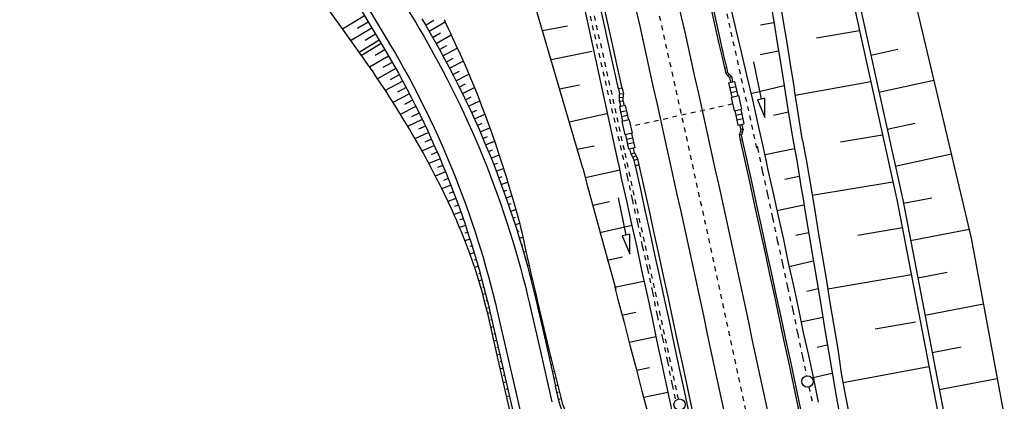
# Model space of a CAD drawing. Extents: x 445979 to 446615, y 447871 to 449065.
# Tile 28 of 47: x 446123 to 446227, y 448620 to 448660. Entities that reach past the tile are written whole.
import ezdxf

# ---------------------------------------------------------------- set-up
doc = ezdxf.new("R2010")
doc.units = 0
doc.header["$LTSCALE"] = 2
doc.header["$MEASUREMENT"] = 0
for name, pattern in [('ACAD_ISO03W100', [0.5, 0.25, -0.25]), ('ACAD_ISO10W100W', [0.5, 0.25, -0.25]), ('AUSGEZOGEN', [0]), ('STRICHLINIEX2', [0.5, 0.25, -0.25])]:
    doc.linetypes.add(name, pattern=pattern)
for name, color, linetype in [('BOESCHG', 250, 'AUSGEZOGEN'), ('DB-Bahnachse', 7, 'CONTINUOUS'), ('DB-Boeschungen', 15, 'CONTINUOUS'), ('DB-Gleisachse', 7, 'CONTINUOUS'), ('DB-Kabelanlagen', 15, 'CONTINUOUS'), ('DB-Tiefenentwässerung', 15, 'CONTINUOUS'), ('DB-Wegboeschungen', 15, 'CONTINUOUS'), ('DB-Wege', 15, 'CONTINUOUS'), ('DB-Wendeplatz', 15, 'CONTINUOUS'), ('FBRTOP', 250, 'AUSGEZOGEN')]:
    doc.layers.add(name, color=color, linetype=linetype)

msp = doc.modelspace()

# ---------------------------------------------------------------- linework, layer by layer
at = {"layer": 'BOESCHG'}
for p, q in [((446212.36, 448658.48), (446212.37, 448658.48)), ((446212.91, 448656.01), (446215.77, 448656.64)), ((446213.23, 448654.57), (446213.23, 448654.57)), ((446213.77, 448652.11), (446219.56, 448653.38)), ((446214.09, 448650.67), (446214.09, 448650.67)), ((446214.64, 448648.2), (446217.56, 448648.85)), ((446214.95, 448646.76), (446214.96, 448646.76)), ((446215.5, 448644.29), (446221.41, 448645.6)), ((446215.82, 448642.85), (446215.82, 448642.85)), ((446216.35, 448640.39), (446219.36, 448640.96)), ((446216.63, 448638.94), (446216.63, 448638.94)), ((446217.11, 448636.46), (446223.29, 448637.65)), ((446217.39, 448635.01), (446217.39, 448635.01)), ((446217.86, 448632.53), (446220.97, 448633.13)), ((446218.14, 448631.08), (446218.14, 448631.08)), ((446218.62, 448628.6), (446224.8, 448629.79)), ((446218.9, 448627.15), (446218.9, 448627.15)), ((446219.37, 448624.67), (446222.45, 448625.27)), ((446219.65, 448623.23), (446219.65, 448623.23)), ((446220.13, 448620.75), (446226.25, 448621.92))]:
    msp.add_line(p, q, dxfattribs=at)
msp.add_lwpolyline([(446201.06, 448731.79), (446201.49, 448729.54), (446223.51, 448636.73), (446233.85, 448580.95), (446242.62, 448531.65), (446255.08, 448476.3)], dxfattribs=at)
at = {"layer": 'BOESCHG', "flags": 128}
for points in [[(446196.51, 448730.22), (446216.28, 448640.75), (446228.17, 448578.96), (446238.48, 448528.55), (446257.78, 448440.6), (446265.04, 448405.03), (446271.5, 448372.69), (446274.57, 448361.77), (446279.27, 448328.39), (446287.84, 448266.23), (446290, 448243.41), (446293.25, 448226.86), (446299.25, 448185.98), (446305.08, 448143.13), (446310.66, 448103.89)], [(446195.93, 448730.07), (446215.7, 448640.62), (446227.58, 448578.84), (446237.89, 448528.42), (446257.19, 448440.47), (446264.06, 448404.83), (446270.52, 448372.5), (446271.63, 448361.22), (446277.3, 448328.08), (446287.05, 448266.12), (446289.2, 448243.33), (446292.27, 448226.67), (446298.26, 448185.83), (446304.28, 448143.02), (446309.87, 448103.78)]]:
    msp.add_lwpolyline(points, dxfattribs=at)
at = {"layer": 'DB-Bahnachse', "linetype": 'ACAD_ISO10W100W'}
msp.add_arc((442204.5, 447766.86), 4085, 12.03454, 12.68935, dxfattribs=at)
at = {"layer": 'DB-Boeschungen', "linetype": 'Continuous'}
for p, q in [((446186.3, 448644.58), (446180.1, 448673.19)), ((446182.53, 448644.1), (446176.09, 448666.16)), ((446178.3, 448658.61), (446180.92, 448659.11)), ((446202.7, 448659.43), (446201.28, 448659.16)), ((446211.73, 448658.57), (446207.18, 448657.8)), ((446179.19, 448655.54), (446183.52, 448656.42)), ((446203.18, 448656.43), (446201.23, 448656.03)), ((446180.09, 448652.45), (446182.19, 448652.88)), ((446203.77, 448652.76), (446200.27, 448651.92)), ((446205.7, 448647.02), (446204.86, 448652.33)), ((446212.91, 448653.21), (446204.95, 448651.77)), ((446181.11, 448648.98), (446185.06, 448649.86)), ((446204.22, 448649.98), (446202.65, 448649.64)), ((446181.95, 448646.1), (446183.74, 448646.45))]:
    msp.add_line(p, q, dxfattribs=at)
for points in [[(446199.3, 448676.23), (446199.89, 448674.34), (446200.62, 448671.95), (446201.03, 448669.47), (446201.43, 448666.99), (446201.83, 448664.51), (446202.27, 448662.04), (446202.68, 448659.56), (446203.08, 448657.08), (446203.48, 448654.6), (446203.88, 448652.12), (446204.28, 448649.64), (446204.68, 448647.16), (446205.13, 448644.7)], [(446200.29, 448676.41), (446200.85, 448674.6), (446201.6, 448672.16), (446202, 448669.68), (446202.4, 448667.2), (446202.81, 448664.72), (446203.25, 448662.25), (446203.65, 448659.77), (446204.05, 448657.29), (446204.46, 448654.81), (446204.86, 448652.33)], [(446194.78, 448675.41), (446195.26, 448673.27), (446195.85, 448670.84), (446196.44, 448668.41), (446196.99, 448665.97), (446197.58, 448663.54), (446198.13, 448661.1), (446198.67, 448658.66), (446199.28, 448656.18), (446199.83, 448653.74), (446200.42, 448651.31), (446200.96, 448648.87), (446201.51, 448646.42), (446201.88, 448644.76)], [(446214.16, 448647.56), (446209.71, 448646.82)], [(446201.76, 448645.52), (446204.85, 448646.16)], [(446205.7, 448647.02), (446206.13, 448644.81), (446206.54, 448642.34), (446206.96, 448639.83), (446207.37, 448637.36), (446207.78, 448634.89), (446208.2, 448632.42), (446208.61, 448629.95), (446209.02, 448627.49), (446209.43, 448625.02), (446209.8, 448622.49), (446210.26, 448620.03), (446210.72, 448617.57)], [(446182.53, 448644.1), (446183.01, 448642.3), (446183.67, 448639.86), (446184.33, 448637.47), (446184.37, 448637.28)], [(446186.3, 448644.58), (446186.6, 448643.05), (446187.15, 448640.65), (446187.66, 448638.2), (446188.22, 448635.75), (446188.73, 448633.34), (446189.29, 448630.89), (446189.8, 448628.44), (446190.31, 448625.98), (446190.82, 448623.58), (446191.38, 448621.13), (446191.89, 448618.67), (446192.39, 448616.27), (446192.91, 448613.81), (446193.47, 448611.36), (446193.98, 448608.91), (446194.48, 448606.5), (446194.99, 448604.05), (446195.22, 448602.95)], [(446201.88, 448644.76), (446202.06, 448643.89), (446202.62, 448641.45), (446203.13, 448639.04), (446203.69, 448636.59), (446204.2, 448634.13), (446204.76, 448631.69), (446205.27, 448629.23), (446205.78, 448626.78), (446206.35, 448624.33), (446206.86, 448621.87), (446207.37, 448619.42)], [(446205.13, 448644.7), (446205.53, 448642.21), (446205.77, 448640.87)], [(446186.44, 448643.89), (446182.81, 448643.08)], [(446205.37, 448643.2), (446203.85, 448642.91)], [(446206.73, 448641.26), (446215.25, 448642.66)], [(446205.77, 448640.87), (446205.97, 448639.65), (446206.39, 448637.18), (446206.8, 448634.67), (446207.22, 448632.2), (446207.63, 448629.73), (446208.04, 448627.26), (446208.45, 448624.79), (446208.87, 448622.33), (446209.28, 448619.86), (446209.74, 448617.4)], [(446183.58, 448640.2), (446185.35, 448640.58)], [(446203, 448639.63), (446205.85, 448640.24)], [(446184.23, 448637.84), (446184.35, 448637.42), (446184.99, 448635), (446185.68, 448632.6), (446186.03, 448631.29)], [(446187.73, 448638.05), (446184.35, 448637.28)], [(446216.24, 448637.8), (446211.55, 448636.98)], [(446206.37, 448637.28), (446205, 448637.01)], [(446185.12, 448634.4), (446186.74, 448634.75)], [(446204.3, 448633.74), (446206.85, 448634.32)], [(446208.38, 448631.39), (446217.19, 448632.87)], [(446188.98, 448632.16), (446185.88, 448631.52)], [(446185.9, 448631.52), (446186.24, 448630.26), (446186.9, 448627.82), (446187.51, 448625.43), (446188.17, 448622.99), (446188.77, 448620.6), (446189.43, 448618.16), (446190.04, 448615.72), (446190.6, 448613.32), (446191.21, 448610.88), (446191.76, 448608.48), (446192.37, 448606.03), (446192.93, 448603.63), (446193.3, 448602.14)], [(446207.37, 448631.36), (446206.15, 448631.1)], [(446186.66, 448628.6), (446188.13, 448628.93)], [(446205.54, 448627.9), (446207.85, 448628.4)], [(446217.64, 448627.87), (446213.38, 448627.13)], [(446190.27, 448626.33), (446187.42, 448625.72)], [(446208.32, 448625.43), (446207.24, 448625.2)], [(446209.99, 448621.51), (446219.05, 448623.18)], [(446188.19, 448622.79), (446189.57, 448623.07)], [(446206.84, 448622.02), (446208.8, 448622.47)], [(446191.51, 448620.44), (446188.96, 448619.92)]]:
    msp.add_lwpolyline(points, dxfattribs=at)
at = {"layer": 'DB-Gleisachse', "linetype": 'Continuous'}
for radius in [4087.25, 4082.75]:
    msp.add_arc((442204.5, 447766.86), radius, 11.34593, 12.83171, dxfattribs=at)
at = {"layer": 'DB-Kabelanlagen', "linetype": 'Continuous'}
for p, q in [((446197.49, 448654.67), (446197.69, 448654.72)), ((446197.49, 448654.67), (446197.62, 448654.08)), ((446197.69, 448654.72), (446197.81, 448654.18)), ((446197.62, 448654.08), (446197.81, 448654.18)), ((446198.02, 448653.64), (446197.62, 448654.08)), ((446198.21, 448653.74), (446197.81, 448654.18)), ((446197.99, 448653.98), (446197.84, 448653.84)), ((446198.21, 448653.74), (446198.02, 448653.64)), ((446198.02, 448653.64), (446198.13, 448653.15)), ((446198.21, 448653.74), (446198.33, 448653.2)), ((446186.69, 448652.53), (446186.3, 448652.44)), ((446186.3, 448652.44), (446186.42, 448651.9)), ((446186.69, 448652.53), (446186.82, 448651.93)), ((446197.91, 448653.1), (446198.55, 448653.24)), ((446197.91, 448653.1), (446198.25, 448651.58)), ((446198.03, 448652.56), (446198.67, 448652.7)), ((446198.55, 448653.24), (446198.88, 448651.72)), ((446186.39, 448651.13), (446186.42, 448651.9)), ((446186.81, 448651.52), (446186.41, 448651.54)), ((446186.82, 448651.93), (446186.42, 448651.9)), ((446186.79, 448651.16), (446186.82, 448651.93)), ((446198.14, 448652.07), (446198.78, 448652.21)), ((446198.18, 448651.56), (446198.96, 448651.74)), ((446198.18, 448651.56), (446198.49, 448650.15)), ((446198.96, 448651.74), (446199.27, 448650.32)), ((446186.79, 448651.16), (446186.39, 448651.13)), ((446186.39, 448651.13), (446186.51, 448650.58)), ((446187.02, 448650.7), (446186.39, 448650.56)), ((446186.39, 448650.56), (446186.72, 448649.03)), ((446186.79, 448651.16), (446186.9, 448650.67)), ((446187.02, 448650.7), (446187.36, 448649.17)), ((446198.49, 448650.15), (446199.27, 448650.32)), ((446199.2, 448650.31), (446199.53, 448648.78)), ((446187.14, 448650.15), (446186.51, 448650.01)), ((446187.25, 448649.66), (446186.62, 448649.52)), ((446187.43, 448649.19), (446186.65, 448649.02)), ((446187.43, 448649.19), (446187.74, 448647.77)), ((446198.56, 448650.16), (446198.9, 448648.64)), ((446198.67, 448649.68), (446199.31, 448649.82)), ((446198.78, 448649.19), (446199.41, 448649.33)), ((446186.65, 448649.02), (446186.96, 448647.6)), ((446198.9, 448648.64), (446199.53, 448648.78)), ((446199.22, 448648.2), (446199.05, 448647.64)), ((446199.22, 448648.2), (446199.11, 448648.69)), ((446199.22, 448648.2), (446199.44, 448648.19)), ((446199.44, 448648.19), (446199.26, 448647.62)), ((446199.44, 448648.19), (446199.32, 448648.73)), ((446187.74, 448647.77), (446186.96, 448647.6)), ((446187.04, 448647.62), (446187.37, 448646.09)), ((446187.78, 448647.27), (446187.14, 448647.13)), ((446187.67, 448647.76), (446188.01, 448646.23)), ((446199.18, 448647.04), (446199.05, 448647.64)), ((446199.05, 448647.64), (446199.26, 448647.62)), ((446199.34, 448647.88), (446199.14, 448647.94)), ((446199.18, 448647.04), (446199.38, 448647.08)), ((446199.38, 448647.08), (446199.26, 448647.62)), ((446187.89, 448646.78), (446187.25, 448646.64)), ((446188.01, 448646.23), (446187.37, 448646.09)), ((446187.62, 448645.58), (446187.5, 448646.12)), ((446187.99, 448645.72), (446187.89, 448646.21)), ((446187.99, 448645.72), (446187.62, 448645.58)), ((446187.62, 448645.58), (446187.97, 448644.89)), ((446188.16, 448645.4), (446187.81, 448645.21)), ((446188.35, 448645.03), (446187.97, 448644.89)), ((446187.99, 448645.72), (446188.35, 448645.03)), ((446188.48, 448644.44), (446188.35, 448645.03)), ((446188.09, 448644.35), (446187.97, 448644.89)), ((446188.48, 448644.44), (446188.09, 448644.35))]:
    msp.add_line(p, q, dxfattribs=at)
at = {"layer": 'DB-Kabelanlagen', "linetype": 'STRICHLINIEX2'}
msp.add_line((446198.33, 448650.86), (446187.58, 448648.48), dxfattribs=at)
at = {"layer": 'DB-Kabelanlagen', "linetype": 'Continuous'}
for centre, radius, start, end in [((446636.69, 448758.34), 451.27, 190.638, 193.281), ((446637.17, 448758.45), 451.56, 190.6388, 193.2806), ((442204.5, 447766.86), 4079.1, 12.53889, 12.83171), ((442204.5, 447766.86), 4079.5, 12.53888, 12.83171), ((442204.5, 447766.86), 4090.71, 11.34593, 12.42582), ((442204.5, 447766.86), 4090.5, 11.34593, 12.42582), ((442204.5, 447766.86), 4079.1, 11.34593, 12.42246), ((442204.5, 447766.86), 4079.5, 11.34593, 12.42246)]:
    msp.add_arc(centre, radius, start, end, dxfattribs=at)
at = {"layer": 'DB-Tiefenentwässerung', "linetype": 'STRICHLINIEX2'}
msp.add_lwpolyline([(446180.36, 448672.78), (446187.23, 448643.23), (446187.74, 448640.78), (446188.3, 448638.33), (446188.81, 448635.87), (446189.37, 448633.47), (446189.88, 448631.02), (446190.39, 448628.56), (446190.94, 448626.16), (446191.46, 448623.71), (446191.97, 448621.25), (446192.31, 448619.58)], dxfattribs=at)
at = {"layer": 'DB-Tiefenentwässerung', "linetype": 'Continuous'}
for points in [[(446200.54, 448655.3), (446201.35, 448651.38), (446200.95, 448651.3), (446201.75, 448649.42), (446201.74, 448651.46), (446201.35, 448651.38)], [(446186.28, 448640.95), (446187.09, 448637.03), (446186.7, 448636.95), (446187.49, 448635.08), (446187.48, 448637.12), (446187.09, 448637.03)]]:
    msp.add_lwpolyline(points, dxfattribs=at)
at = {"layer": 'DB-Tiefenentwässerung', "linetype": 'ACAD_ISO03W100'}
for points in [[(446200.94, 448646.42), (446200.96, 448646.22), (446201.47, 448643.77), (446202.03, 448641.32), (446202.55, 448638.86), (446203.05, 448636.46), (446203.61, 448634.01), (446204.12, 448631.55), (446204.68, 448629.11), (446205.2, 448626.65), (446205.71, 448624.2), (446206.12, 448622.2)], [(446206.38, 448621.03), (446206.78, 448619.29)]]:
    msp.add_lwpolyline(points, dxfattribs=at)
at = {"layer": 'DB-Tiefenentwässerung', "linetype": 'Continuous'}
for centre in [(446206.24, 448621.61), (446192.75, 448619.17)]:
    msp.add_circle(centre, 0.6, dxfattribs=at)
at = {"layer": 'DB-Tiefenentwässerung', "linetype": 'ACAD_ISO03W100'}
for radius, start, end in [(4091.85, 12.4089, 12.82687), (4078.15, 12.44814, 12.82926), (4078.15, 12.07093, 12.44814)]:
    msp.add_arc((442204.64, 447766.93), radius, start, end, dxfattribs=at)
at = {"layer": 'DB-Wegboeschungen', "linetype": 'Continuous'}
for p, q in [((446159.51, 448660.15), (446157.18, 448658.74)), ((446165.94, 448659.17), (446166.81, 448659.68)), ((446160.29, 448658.86), (446158.05, 448657.51)), ((446159.9, 448659.5), (446158.76, 448658.81)), ((446166.32, 448658.53), (446168.01, 448659.51)), ((446161.06, 448657.58), (446158.93, 448656.29)), ((446160.68, 448658.22), (446159.58, 448657.56)), ((446166.69, 448657.88), (446167.51, 448658.36)), ((446167.06, 448657.24), (446168.65, 448658.14)), ((446161.28, 448657.22), (446159.17, 448655.95)), ((446161.67, 448656.57), (446160.64, 448655.96)), ((446167.42, 448656.59), (446168.19, 448657.02)), ((446167.78, 448655.94), (446169.29, 448656.76)), ((446162.05, 448655.91), (446160.04, 448654.74)), ((446168.13, 448655.28), (446168.87, 448655.68)), ((446168.48, 448654.63), (446169.92, 448655.39)), ((446162.81, 448654.59), (446160.87, 448653.51)), ((446162.43, 448655.25), (446161.44, 448654.69)), ((446168.82, 448653.97), (446169.53, 448654.33)), ((446163.17, 448653.93), (446162.23, 448653.41)), ((446169.16, 448653.31), (446170.52, 448653.99)), ((446163.54, 448653.27), (446161.69, 448652.27)), ((446163.89, 448652.6), (446163, 448652.12)), ((446169.5, 448652.64), (446170.16, 448652.97)), ((446169.83, 448651.97), (446171.1, 448652.6)), ((446164.25, 448651.93), (446162.49, 448651.01)), ((446164.59, 448651.26), (446163.74, 448650.82)), ((446170.15, 448651.3), (446170.77, 448651.6)), ((446164.94, 448650.58), (446163.28, 448649.74)), ((446170.47, 448650.63), (446171.66, 448651.19)), ((446170.79, 448649.95), (446171.36, 448650.22)), ((446165.61, 448649.22), (446164.06, 448648.48)), ((446165.27, 448649.9), (446164.47, 448649.51)), ((446171.1, 448649.28), (446172.2, 448649.78)), ((446165.93, 448648.53), (446165.19, 448648.19)), ((446171.41, 448648.6), (446171.93, 448648.83)), ((446171.71, 448647.91), (446172.72, 448648.36)), ((446166.25, 448647.85), (446164.82, 448647.19)), ((446166.57, 448647.16), (446165.88, 448646.85)), ((446172, 448647.23), (446172.49, 448647.44)), ((446166.88, 448646.48), (446165.56, 448645.89)), ((446172.29, 448646.54), (446173.22, 448646.93)), ((446172.58, 448645.85), (446173.02, 448646.04)), ((446167.48, 448645.09), (446166.28, 448644.58)), ((446167.18, 448645.79), (446166.55, 448645.51)), ((446172.86, 448645.16), (446173.71, 448645.5)), ((446167.77, 448644.39), (446167.2, 448644.16)), ((446173.14, 448644.47), (446173.54, 448644.63)), ((446173.41, 448643.77), (446174.17, 448644.07)), ((446168.06, 448643.7), (446166.98, 448643.26)), ((446168.34, 448643), (446167.83, 448642.79)), ((446173.68, 448643.08), (446174.04, 448643.21)), ((446168.62, 448642.29), (446167.66, 448641.92)), ((446173.94, 448642.38), (446174.61, 448642.62)), ((446169.16, 448640.89), (446168.31, 448640.57)), ((446168.89, 448641.59), (446168.44, 448641.42)), ((446174.19, 448641.67), (446174.51, 448641.79)), ((446174.44, 448640.97), (446175.04, 448641.18)), ((446169.42, 448640.18), (446169.02, 448640.04)), ((446174.69, 448640.26), (446174.97, 448640.36)), ((446169.67, 448639.47), (446168.94, 448639.21)), ((446169.92, 448638.76), (446169.58, 448638.64)), ((446174.93, 448639.55), (446175.46, 448639.73)), ((446175.17, 448638.84), (446175.42, 448638.93)), ((446170.16, 448638.05), (446169.52, 448637.83)), ((446175.4, 448638.13), (446175.87, 448638.28)), ((446170.4, 448637.33), (446170.1, 448637.24)), ((446175.62, 448637.42), (446175.83, 448637.49)), ((446175.84, 448636.7), (446176.21, 448636.82)), ((446170.63, 448636.62), (446170.08, 448636.44)), ((446170.86, 448635.9), (446170.61, 448635.82)), ((446176.06, 448635.99), (446176.22, 448636.03)), ((446171.08, 448635.18), (446170.62, 448635.04)), ((446176.27, 448635.27), (446176.54, 448635.35)), ((446171.3, 448634.46), (446171.08, 448634.4)), ((446171.51, 448633.74), (446171.11, 448633.63)), ((446176.47, 448634.55), (446176.59, 448634.58)), ((446176.67, 448633.83), (446176.86, 448633.88)), ((446171.71, 448633.02), (446171.53, 448632.97)), ((446176.87, 448633.1), (446176.95, 448633.12)), ((446171.91, 448632.29), (446171.57, 448632.2)), ((446172.1, 448631.57), (446171.94, 448631.52)), ((446177.06, 448632.38), (446177.2, 448632.41)), ((446177.24, 448631.65), (446177.31, 448631.67)), ((446172.29, 448630.84), (446171.98, 448630.76)), ((446177.42, 448630.92), (446177.55, 448630.95)), ((446172.47, 448630.11), (446172.32, 448630.07)), ((446177.59, 448630.19), (446177.65, 448630.21)), ((446177.65, 448629.97), (446177.77, 448630)), ((446172.65, 448629.38), (446172.35, 448629.31)), ((446172.77, 448628.84), (446172.48, 448628.77)), ((446177.81, 448629.24), (446177.88, 448629.25)), ((446177.98, 448628.51), (446178.11, 448628.54)), ((446172.94, 448628.11), (446172.79, 448628.08)), ((446173.11, 448627.38), (446172.81, 448627.31)), ((446178.15, 448627.78), (446178.22, 448627.79)), ((446173.28, 448626.65), (446173.13, 448626.61)), ((446178.32, 448627.05), (446178.46, 448627.08)), ((446178.49, 448626.31), (446178.56, 448626.33)), ((446173.45, 448625.92), (446173.14, 448625.85)), ((446178.66, 448625.58), (446178.8, 448625.62)), ((446173.62, 448625.19), (446173.46, 448625.15)), ((446173.79, 448624.46), (446173.47, 448624.38)), ((446178.83, 448624.85), (446178.9, 448624.87)), ((446173.96, 448623.73), (446173.8, 448623.69)), ((446179, 448624.12), (446179.16, 448624.16)), ((446179.17, 448623.39), (446179.26, 448623.41)), ((446174.13, 448623), (446173.8, 448622.92)), ((446174.29, 448622.27), (446174.13, 448622.23)), ((446179.33, 448622.66), (446179.53, 448622.71)), ((446174.46, 448621.53), (446174.14, 448621.46)), ((446179.5, 448621.93), (446179.61, 448621.95)), ((446179.67, 448621.2), (446179.9, 448621.25)), ((446174.63, 448620.8), (446174.47, 448620.77)), ((446174.8, 448620.07), (446174.48, 448620))]:
    msp.add_line(p, q, dxfattribs=at)
for points in [[(446150.89, 448667.47), (446151.4, 448666.8), (446157.25, 448658.65), (446159.15, 448655.97)], [(446167.9, 448659.75), (446168.12, 448659.28), (446168.35, 448658.8), (446168.57, 448658.33), (446168.78, 448657.85), (446169, 448657.37), (446169.22, 448656.9), (446169.45, 448656.43), (446169.88, 448655.48), (446170.09, 448655.01), (446170.3, 448654.53), (446170.7, 448653.57), (446171.1, 448652.6), (446171.49, 448651.64), (446171.86, 448650.67), (446172.23, 448649.69), (446172.59, 448648.72), (446172.94, 448647.74), (446173.11, 448647.25), (446173.28, 448646.76), (446173.62, 448645.78), (446173.94, 448644.79), (446174.1, 448644.3), (446174.25, 448643.81), (446174.41, 448643.31), (446174.55, 448642.82), (446174.85, 448641.83), (446175.14, 448640.84), (446175.29, 448640.34), (446175.43, 448639.85), (446175.58, 448639.35), (446175.72, 448638.86), (446175.85, 448638.36), (446175.97, 448637.86), (446176.09, 448637.35), (446176.2, 448636.85), (446176.31, 448636.35), (446176.43, 448635.84), (446176.65, 448634.84), (446176.87, 448633.83), (446176.98, 448633.33), (446177.1, 448632.83), (446177.22, 448632.33), (446177.34, 448631.83), (446177.58, 448630.83), (446177.77, 448630)], [(446159.15, 448655.97), (446159.36, 448655.69), (446159.56, 448655.41), (446159.84, 448655.02), (446160.11, 448654.63), (446160.38, 448654.24), (446160.65, 448653.84), (446161.18, 448653.05), (446161.71, 448652.25), (446162.22, 448651.44), (446162.73, 448650.63), (446162.98, 448650.22), (446163.23, 448649.81), (446163.49, 448649.41), (446163.74, 448649), (446164.24, 448648.17), (446164.73, 448647.35), (446165.21, 448646.51), (446165.69, 448645.67), (446166.15, 448644.82), (446166.61, 448643.97), (446167.05, 448643.12), (446167.49, 448642.25), (446167.92, 448641.38), (446168.34, 448640.51), (446168.75, 448639.63), (446168.95, 448639.19), (446169.14, 448638.74), (446169.51, 448637.85), (446169.7, 448637.4), (446169.88, 448636.95), (446170.06, 448636.5), (446170.23, 448636.05), (446170.58, 448635.14), (446170.91, 448634.22), (446171.22, 448633.3), (446171.51, 448632.38), (446171.79, 448631.44), (446171.92, 448630.97), (446172.04, 448630.51), (446172.29, 448629.56), (446172.48, 448628.78)], [(446177.77, 448630), (446178.96, 448624.97), (446180.3, 448619.65)], [(446172.48, 448628.78), (446173.62, 448623.74), (446175.86, 448613.99), (446177.44, 448607.53)]]:
    msp.add_lwpolyline(points, dxfattribs=at)
at = {"layer": 'DB-Wege', "linetype": 'Continuous'}
for points in [[(446159.16, 448668.96), (446163.21, 448662.24), (446164.91, 448659.44)], [(446154.68, 448668.15), (446159.57, 448660.05), (446161.27, 448657.24)], [(446155.47, 448668.3), (446160.22, 448660.44), (446161.91, 448657.63)], [(446165.55, 448659.82), (446165.93, 448659.19), (446166.45, 448658.31), (446166.96, 448657.42), (446167.46, 448656.52), (446167.95, 448655.62), (446168.43, 448654.72), (446168.91, 448653.81), (446169.37, 448652.9), (446169.83, 448651.98), (446170.27, 448651.05), (446170.71, 448650.13), (446171.14, 448649.2), (446171.56, 448648.26), (446171.96, 448647.32), (446172.36, 448646.38), (446172.75, 448645.43), (446173.14, 448644.48), (446173.51, 448643.52), (446173.87, 448642.56), (446174.22, 448641.6), (446174.56, 448640.63), (446174.89, 448639.66), (446175.22, 448638.69), (446175.53, 448637.72), (446175.83, 448636.74), (446176.13, 448635.75), (446176.41, 448634.77), (446176.69, 448633.78), (446176.95, 448632.79), (446177.2, 448631.8), (446177.45, 448630.8), (446177.64, 448629.97)], [(446164.91, 448659.44), (446165.28, 448658.81), (446165.8, 448657.93), (446166.3, 448657.05), (446166.8, 448656.16), (446167.29, 448655.27), (446167.77, 448654.37), (446168.24, 448653.47), (446168.7, 448652.56), (446169.15, 448651.65), (446169.6, 448650.73), (446170.03, 448649.81), (446170.45, 448648.89), (446170.87, 448647.96), (446171.28, 448647.02), (446171.67, 448646.09), (446172.06, 448645.15), (446172.44, 448644.2), (446172.81, 448643.25), (446173.16, 448642.3), (446173.51, 448641.35), (446173.85, 448640.39), (446174.18, 448639.42), (446174.5, 448638.46), (446174.82, 448637.49), (446175.12, 448636.52), (446175.41, 448635.54), (446175.69, 448634.57), (446175.96, 448633.59), (446176.22, 448632.6), (446176.48, 448631.62), (446176.72, 448630.63), (446176.91, 448629.8)], [(446161.91, 448657.63), (446162.27, 448657.02), (446162.77, 448656.17), (446163.26, 448655.32), (446163.74, 448654.46), (446164.21, 448653.6), (446164.67, 448652.73), (446165.13, 448651.86), (446165.57, 448650.99), (446166.01, 448650.11), (446166.44, 448649.22), (446166.86, 448648.33), (446167.27, 448647.44), (446167.67, 448646.54), (446168.06, 448645.64), (446168.44, 448644.74), (446168.82, 448643.83), (446169.18, 448642.92), (446169.54, 448642), (446169.88, 448641.08), (446170.22, 448640.16), (446170.55, 448639.23), (446170.87, 448638.31), (446171.18, 448637.37), (446171.48, 448636.44), (446171.77, 448635.5), (446172.05, 448634.56), (446172.32, 448633.61), (446172.58, 448632.67), (446172.84, 448631.72), (446173.08, 448630.77), (446173.32, 448629.81), (446173.5, 448629.02)], [(446161.27, 448657.24), (446161.63, 448656.64), (446162.12, 448655.8), (446162.61, 448654.95), (446163.08, 448654.1), (446163.55, 448653.24), (446164.01, 448652.38), (446164.46, 448651.52), (446164.9, 448650.65), (446165.34, 448649.78), (446165.76, 448648.9), (446166.18, 448648.02), (446166.58, 448647.13), (446166.98, 448646.24), (446167.37, 448645.35), (446167.75, 448644.45), (446168.12, 448643.55), (446168.48, 448642.64), (446168.84, 448641.73), (446169.18, 448640.82), (446169.52, 448639.91), (446169.84, 448638.99), (446170.16, 448638.07), (446170.46, 448637.14), (446170.76, 448636.21), (446171.05, 448635.28), (446171.33, 448634.35), (446171.6, 448633.41), (446171.86, 448632.47), (446172.11, 448631.53), (446172.35, 448630.58), (446172.59, 448629.64), (446172.77, 448628.85)], [(446176.91, 448629.8), (446178.08, 448624.77), (446179.28, 448619.46)], [(446177.64, 448629.97), (446178.81, 448624.94), (446179.67, 448621.1)], [(446172.77, 448628.85), (446173.94, 448623.81), (446176.19, 448614.07), (446177.69, 448607.59)], [(446173.5, 448629.02), (446174.67, 448623.98), (446176.92, 448614.24), (446178.4, 448607.75)]]:
    msp.add_lwpolyline(points, dxfattribs=at)
at = {"layer": 'DB-Wendeplatz', "linetype": 'Continuous'}
for p, q in [((446179.82, 448620.46), (446179.96, 448620.5)), ((446179.99, 448619.73), (446180.27, 448619.8))]:
    msp.add_line(p, q, dxfattribs=at)
for points in [[(446180.02, 448619.61), (446179.67, 448621.1)], [(446180.02, 448619.59), (446180.02, 448619.61)], [(446186.94, 448611.03), (446181.58, 448616.69), (446181.12, 448617.23), (446180.73, 448617.81), (446180.41, 448618.44), (446180.16, 448619.1), (446180.02, 448619.58), (446180.02, 448619.59)], [(446187.56, 448610.39), (446181.87, 448616.75), (446181.41, 448617.29), (446181.02, 448617.88), (446180.7, 448618.51), (446180.44, 448619.17), (446180.31, 448619.65), (446180.31, 448619.65)]]:
    msp.add_lwpolyline(points, dxfattribs=at)
at = {"layer": 'FBRTOP', "const_width": 0.5}
for points in [[(446307.97, 448414.63, 0.000001), (446312.81, 448377.44, -0.000001), (446317.65, 448340.25)], [(446280.2, 448411.01, 0.000001), (446285.04, 448373.83, -0.000001), (446289.88, 448336.64)], [(446343.46, 448141.93, -0.000003), (446347.78, 448108.74, 0.000004)]]:
    msp.add_lwpolyline(points, format="xyb", dxfattribs=at)
at = {"layer": 'FBRTOP'}
msp.add_lwpolyline([(446298.19, 448239.42, 0.000002), (446300.71, 448220.06, -0.000009)], format="xyb", dxfattribs=at)

doc.saveas('drawing.dxf')
